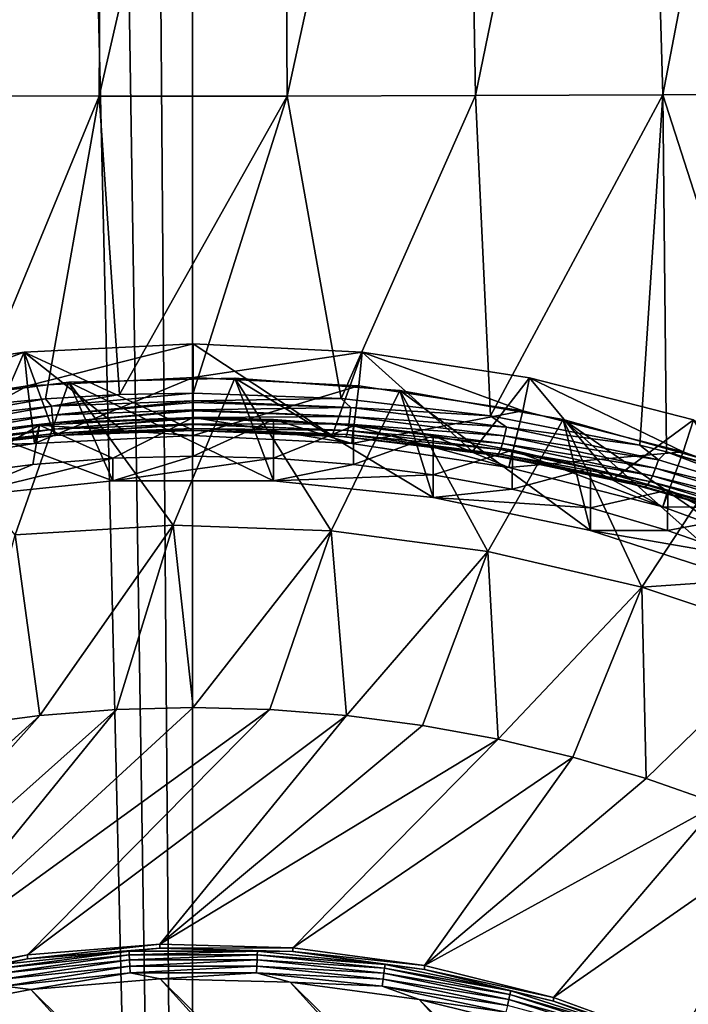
# Model space of a CAD drawing. Header units: metres. Extents: x -102 to 72, y -265 to 72.
# Tile 31 of 256: x -1.27 to 3.63, y -239.27 to -232.05. Entities that reach past the tile are written whole.
import ezdxf

# ---------------------------------------------------------------- set-up
doc = ezdxf.new("R2010")
doc.units = ezdxf.units.M
doc.layers.add('solid_20661094', color=7, linetype='CONTINUOUS')

msp = doc.modelspace()

# ---------------------------------------------------------------- linework, layer by layer
at = {"layer": 'solid_20661094'}
for points in [[(-5.789651, -261.588593, 48.430233), (-0.005482, -261.709137, 48.549999), (-5.554532, -22.319212, 48.439766)], [(-0.005482, -261.709137, 48.549999), (-3.721903, -22.696859, 48.500515), (-5.554532, -22.319212, 48.439766)], [(-0.005482, -261.709137, 48.549999), (-1.866651, -22.924128, 48.537552), (-3.721903, -22.696859, 48.500515)], [(5.778378, -261.589081, 48.430702), (3.721906, -22.696859, 48.500515), (1.866654, -22.924128, 48.537552)], [(-0.005482, -261.709137, 48.549999), (-0.000008, -23, 48.549999), (-1.866651, -22.924128, 48.537552)], [(5.778378, -261.589081, 48.430702), (1.866654, -22.924128, 48.537552), (-0.000008, -23, 48.549999)], [(-0.005482, -261.709137, 48.549999), (5.778378, -261.589081, 48.430702), (-0.000008, -23, 48.549999)], [(-0.655198, -226.744156, 17.259008), (-2.063193, -232.604797, 17.723906), (-1.962336, -226.741592, 17.352911)], [(-0.655198, -226.744156, 17.259008), (-0.688735, -232.608078, 17.627699), (-2.063193, -232.604797, 17.723906)], [(0.655879, -226.744125, 17.260895), (0.68943, -232.608032, 17.629604), (-0.688735, -232.608078, 17.627699)], [(0.655879, -226.744125, 17.260895), (-0.688735, -232.608078, 17.627699), (-0.655198, -226.744156, 17.259008)], [(1.96751, -226.741501, 17.357937), (0.68943, -232.608032, 17.629604), (0.655879, -226.744125, 17.260895)], [(1.96751, -226.741501, 17.357937), (2.068482, -232.604691, 17.728985), (0.68943, -232.608032, 17.629604)], [(3.273954, -226.736557, 17.548775), (2.068482, -232.604691, 17.728985), (1.96751, -226.741501, 17.357937)], [(3.273954, -226.736557, 17.548775), (3.443177, -232.598389, 17.923849), (2.068482, -232.604691, 17.728985)], [(4.568003, -226.729752, 17.831621), (3.443177, -232.598389, 17.923849), (3.273954, -226.736557, 17.548775)], [(4.568003, -226.729752, 17.831621), (4.806723, -232.589737, 18.21137), (3.443177, -232.598389, 17.923849)], [(-1.627587, -234.880478, 17.860294), (-2.063193, -232.604797, 17.723906), (-0.688735, -232.608078, 17.627699)], [(-1.084116, -234.8284, 17.819782), (-1.627587, -234.880478, 17.860294), (-0.688735, -232.608078, 17.627699)], [(-0.541455, -234.797302, 17.79582), (-1.084116, -234.8284, 17.819782), (-0.688735, -232.608078, 17.627699)], [(-0.541455, -234.797302, 17.79582), (-0.688735, -232.608078, 17.627699), (0.68943, -232.608032, 17.629604)], [(0.000406, -234.786865, 17.78834), (-0.541455, -234.797302, 17.79582), (0.68943, -232.608032, 17.629604)], [(1.085881, -234.828079, 17.822567), (0.000406, -234.786865, 17.78834), (0.68943, -232.608032, 17.629604)], [(1.085881, -234.828079, 17.822567), (0.68943, -232.608032, 17.629604), (2.068482, -232.604691, 17.728985)], [(2.17912, -234.954453, 17.922636), (1.085881, -234.828079, 17.822567), (2.068482, -232.604691, 17.728985)], [(2.17912, -234.954453, 17.922636), (2.068482, -232.604691, 17.728985), (3.443177, -232.598389, 17.923849)], [(3.275166, -235.170288, 18.087854), (2.17912, -234.954453, 17.922636), (3.443177, -232.598389, 17.923849)], [(3.469535, -235.218323, 18.123837), (3.275166, -235.170288, 18.087854), (3.443177, -232.598389, 17.923849)], [(4.36884, -235.480881, 18.316128), (3.443177, -232.598389, 17.923849), (4.806723, -232.589737, 18.21137)], [(4.36884, -235.480881, 18.316128), (3.469535, -235.218323, 18.123837), (3.443177, -232.598389, 17.923849)], [(0, -235.059052, 18.129055), (0, -234.425903, 22.634058), (-1.239403, -234.488159, 22.642805)], [(-1.214071, -234.734451, 22.67742), (-1.239403, -234.488159, 22.642805), (0, -234.425903, 22.634058)], [(-1.214071, -234.734451, 22.67742), (0, -234.425903, 22.634058), (0, -234.673477, 22.66885)], [(1.018597, -235.097366, 18.16116), (0, -234.425903, 22.634058), (0, -235.059052, 18.129055)], [(0, -234.673477, 22.66885), (0, -234.425903, 22.634058), (1.239403, -234.488159, 22.642805)], [(1.018597, -235.097366, 18.16116), (1.239403, -234.488159, 22.642805), (0, -234.425903, 22.634058)], [(-1.526704, -235.146042, 18.196251), (-1.239403, -234.488159, 22.642805), (-2.466004, -234.674255, 22.668959)], [(-2.415653, -234.916748, 22.703039), (-2.466004, -234.674255, 22.668959), (-1.239403, -234.488159, 22.642805)], [(-1.214071, -234.734451, 22.67742), (-2.415653, -234.916748, 22.703039), (-1.239403, -234.488159, 22.642805)], [(-1.526704, -235.146042, 18.196251), (-1.015649, -235.097519, 18.158361), (-1.239403, -234.488159, 22.642805)], [(-0.506669, -235.068649, 18.136023), (0, -235.059052, 18.129055), (-1.239403, -234.488159, 22.642805)], [(-1.015649, -235.097519, 18.158361), (-0.506669, -235.068649, 18.136023), (-1.239403, -234.488159, 22.642805)], [(1.214071, -234.734451, 22.67742), (0, -234.673477, 22.66885), (1.239403, -234.488159, 22.642805)], [(1.018597, -235.097366, 18.16116), (2.047328, -235.215317, 18.255146), (1.239403, -234.488159, 22.642805)], [(2.415653, -234.916748, 22.703039), (1.214071, -234.734451, 22.67742), (1.239403, -234.488159, 22.642805)], [(2.415653, -234.916748, 22.703039), (1.239403, -234.488159, 22.642805), (2.466004, -234.674255, 22.668959)], [(2.047328, -235.215317, 18.255146), (2.466004, -234.674255, 22.668959), (1.239403, -234.488159, 22.642805)], [(-2.314975, -235.332153, 23.266335), (-2.415653, -234.916748, 22.703039), (-1.214071, -234.734451, 22.67742)], [(-2.314975, -235.332153, 23.266335), (-1.214071, -234.734451, 22.67742), (-1.163464, -235.157455, 23.241783)], [(-0.911298, -234.707794, 22.673674), (-2.117082, -234.859879, 22.695047), (-0.588793, -235.431442, 22.775375)], [(-1.30466, -235.826447, 14.976136), (-2.117082, -234.859879, 22.695047), (-0.911298, -234.707794, 22.673674)], [(-0.147544, -235.756912, 14.966363), (-1.30466, -235.826447, 14.976136), (-0.911298, -234.707794, 22.673674)], [(-1.163464, -235.157455, 23.241783), (-1.214071, -234.734451, 22.67742), (0, -234.673477, 22.66885)], [(-1.163464, -235.157455, 23.241783), (0, -234.673477, 22.66885), (0, -235.09903, 23.233572)], [(0.30404, -234.677292, 22.669386), (-0.911298, -234.707794, 22.673674), (0.58883, -235.431442, 22.775375)], [(-0.147544, -235.756912, 14.966363), (-0.911298, -234.707794, 22.673674), (0.30404, -234.677292, 22.669386)], [(-0.911298, -234.707794, 22.673674), (-0.588793, -235.431442, 22.775375), (0.58883, -235.431442, 22.775375)], [(1.010996, -235.798264, 14.972174), (-0.147544, -235.756912, 14.966363), (0.30404, -234.677292, 22.669386)], [(0, -235.09903, 23.233572), (0, -234.673477, 22.66885), (1.214071, -234.734451, 22.67742)], [(1.163464, -235.157455, 23.241783), (0, -235.09903, 23.233572), (1.214071, -234.734451, 22.67742)], [(0.30404, -234.677292, 22.669386), (0.58883, -235.431442, 22.775375), (1.759924, -235.553345, 22.792509)], [(1.516112, -234.768692, 22.682234), (0.30404, -234.677292, 22.669386), (1.759924, -235.553345, 22.792509)], [(1.010996, -235.798264, 14.972174), (0.30404, -234.677292, 22.669386), (1.516112, -234.768692, 22.682234)], [(1.163464, -235.157455, 23.241783), (1.214071, -234.734451, 22.67742), (2.415653, -234.916748, 22.703039)], [(2.047328, -235.215317, 18.255146), (3.082047, -235.417343, 18.411026), (2.466004, -234.674255, 22.668959)], [(3.592422, -235.218475, 22.745445), (2.415653, -234.916748, 22.703039), (2.466004, -234.674255, 22.668959)], [(3.592422, -235.218475, 22.745445), (2.466004, -234.674255, 22.668959), (3.66725, -234.982254, 22.712246)], [(3.082047, -235.417343, 18.411026), (3.66725, -234.982254, 22.712246), (2.466004, -234.674255, 22.668959)], [(-1.03985, -234.88324, 17.827908), (-1.084116, -234.8284, 17.819782), (-0.541455, -234.797302, 17.79582)], [(-1.03985, -234.88324, 17.827908), (-0.541455, -234.797302, 17.79582), (0.000406, -234.786865, 17.78834)], [(0.000403, -234.843613, 17.798628), (-1.03985, -234.88324, 17.827908), (0.000406, -234.786865, 17.78834)], [(0.000403, -234.843613, 17.798628), (0.000406, -234.786865, 17.78834), (1.085881, -234.828079, 17.822567)], [(2.159952, -235.950089, 14.993513), (1.010996, -235.798264, 14.972174), (1.516112, -234.768692, 22.682234)], [(1.516112, -234.768692, 22.682234), (1.759924, -235.553345, 22.792509), (2.91161, -235.795761, 22.826576)], [(2.712511, -234.981049, 22.712076), (1.516112, -234.768692, 22.682234), (2.91161, -235.795761, 22.826576)], [(2.159952, -235.950089, 14.993513), (1.516112, -234.768692, 22.682234), (2.712511, -234.981049, 22.712076)], [(-2.117082, -234.859879, 22.695047), (-1.759899, -235.553345, 22.792507), (-0.588793, -235.431442, 22.775375)], [(-2.070431, -235.001129, 17.917223), (-1.627587, -234.880478, 17.860294), (-1.084116, -234.8284, 17.819782)], [(-1.03985, -234.88324, 17.827908), (-2.070431, -235.001129, 17.917223), (-1.084116, -234.8284, 17.819782)], [(-2.057472, -235.066071, 17.944574), (-2.070431, -235.001129, 17.917223), (-1.03985, -234.88324, 17.827908)], [(-1.033331, -234.949066, 17.85544), (-2.057472, -235.066071, 17.944574), (-1.03985, -234.88324, 17.827908)], [(-1.033331, -234.949066, 17.85544), (-1.03985, -234.88324, 17.827908), (0.000403, -234.843613, 17.798628)], [(0.0004, -234.855072, 17.80212), (-1.033331, -234.949066, 17.85544), (0.000403, -234.843613, 17.798628)], [(0.0004, -234.855072, 17.80212), (0.000378, -234.909729, 17.826221), (-1.033331, -234.949066, 17.85544)], [(1.155058, -234.89209, 17.837744), (0.000378, -234.909729, 17.826221), (0.0004, -234.855072, 17.80212)], [(1.155058, -234.89209, 17.837744), (0.0004, -234.855072, 17.80212), (0.000403, -234.843613, 17.798628)], [(1.155058, -234.89209, 17.837744), (0.000403, -234.843613, 17.798628), (1.085881, -234.828079, 17.822567)], [(1.155058, -234.89209, 17.837744), (1.085881, -234.828079, 17.822567), (2.17912, -234.954453, 17.922636)], [(-2.044102, -235.122452, 17.986732), (-2.057472, -235.066071, 17.944574), (-1.033331, -234.949066, 17.85544)], [(-1.026596, -235.006439, 17.897844), (-2.044102, -235.122452, 17.986732), (-1.033331, -234.949066, 17.85544)], [(-1.026596, -235.006439, 17.897844), (-1.033331, -234.949066, 17.85544), (0.000378, -234.909729, 17.826221)], [(0.000373, -234.918274, 17.831244), (-1.026596, -235.006439, 17.897844), (0.000378, -234.909729, 17.826221)], [(0.000373, -234.918274, 17.831244), (0.000332, -234.967438, 17.86871), (-1.026596, -235.006439, 17.897844)], [(1.147783, -234.957855, 17.865259), (0.000332, -234.967438, 17.86871), (0.000373, -234.918274, 17.831244)], [(1.147783, -234.957855, 17.865259), (0.000373, -234.918274, 17.831244), (0.000378, -234.909729, 17.826221)], [(1.147783, -234.957855, 17.865259), (0.000378, -234.909729, 17.826221), (1.155058, -234.89209, 17.837744)], [(1.147783, -234.957855, 17.865259), (1.155058, -234.89209, 17.837744), (2.296269, -235.037048, 17.949322)], [(2.296269, -235.037048, 17.949322), (1.155058, -234.89209, 17.837744), (2.17912, -234.954453, 17.922636)], [(1.163464, -235.157455, 23.241783), (2.415653, -234.916748, 22.703039), (2.314975, -235.332153, 23.266335)], [(2.296269, -235.037048, 17.949322), (2.17912, -234.954453, 17.922636), (3.275166, -235.170288, 18.087854)], [(2.314975, -235.332153, 23.266335), (2.415653, -234.916748, 22.703039), (3.592422, -235.218475, 22.745445)], [(-1.163464, -235.157455, 23.241783), (-1.127197, -235.021652, 24.182032), (-2.243539, -235.185623, 24.205078)], [(-1.759929, -235.386337, 23.980829), (-2.243539, -235.185623, 24.205078), (-1.127197, -235.021652, 24.182032)], [(-2.031086, -235.167038, 18.041292), (-2.044102, -235.122452, 17.986732), (-1.026596, -235.006439, 17.897844)], [(-1.02003, -235.052063, 17.952702), (-2.031086, -235.167038, 18.041292), (-1.026596, -235.006439, 17.897844)], [(-1.175865, -235.310196, 23.970127), (-1.759929, -235.386337, 23.980829), (-1.127197, -235.021652, 24.182032)], [(-0.588817, -235.264435, 23.963697), (-1.175865, -235.310196, 23.970127), (-1.127197, -235.021652, 24.182032)], [(-1.163464, -235.157455, 23.241783), (0, -235.09903, 23.233572), (-1.127197, -235.021652, 24.182032)], [(0, -235.09903, 23.233572), (0, -234.966812, 24.174326), (-1.127197, -235.021652, 24.182032)], [(-0.588817, -235.264435, 23.963697), (-1.127197, -235.021652, 24.182032), (0, -234.966812, 24.174326)], [(-1.02003, -235.052063, 17.952702), (-1.026596, -235.006439, 17.897844), (0.000332, -234.967438, 17.86871)], [(0.000326, -234.973068, 17.874142), (-1.02003, -235.052063, 17.952702), (0.000332, -234.967438, 17.86871)], [(0.000326, -234.973068, 17.874142), (0.000267, -235.013412, 17.923666), (-1.02003, -235.052063, 17.952702)], [(-1.014006, -235.083344, 18.01688), (-1.02003, -235.052063, 17.952702), (0.000267, -235.013412, 17.923666)], [(0.000261, -235.016495, 17.928509), (-1.014006, -235.083344, 18.01688), (0.000267, -235.013412, 17.923666)], [(0.000261, -235.016495, 17.928509), (0.000182, -235.046234, 17.991421), (-1.014006, -235.083344, 18.01688)], [(0, -235.249176, 23.961552), (-0.588817, -235.264435, 23.963697), (0, -234.966812, 24.174326)], [(1.163464, -235.157455, 23.241783), (0, -234.966812, 24.174326), (0, -235.09903, 23.233572)], [(0.588791, -234.98175, 24.176424), (0, -234.966812, 24.174326), (1.163464, -235.157455, 23.241783)], [(0, -235.249176, 23.961552), (0, -234.966812, 24.174326), (0.588791, -234.98175, 24.176424)], [(0.588817, -235.264435, 23.963697), (0, -235.249176, 23.961552), (0.588791, -234.98175, 24.176424)], [(1.13284, -235.060669, 17.962465), (0.000182, -235.046234, 17.991421), (0.000261, -235.016495, 17.928509)], [(1.13284, -235.060669, 17.962465), (0.000261, -235.016495, 17.928509), (0.000267, -235.013412, 17.923666)], [(1.140233, -235.015137, 17.907639), (0.000267, -235.013412, 17.923666), (0.000326, -234.973068, 17.874142)], [(1.13284, -235.060669, 17.962465), (0.000267, -235.013412, 17.923666), (1.140233, -235.015137, 17.907639)], [(1.140233, -235.015137, 17.907639), (0.000326, -234.973068, 17.874142), (0.000332, -234.967438, 17.86871)], [(1.140233, -235.015137, 17.907639), (0.000332, -234.967438, 17.86871), (1.147783, -234.957855, 17.865259)], [(1.176038, -235.02652, 24.182716), (0.588791, -234.98175, 24.176424), (1.163464, -235.157455, 23.241783)], [(0.588817, -235.264435, 23.963697), (0.588791, -234.98175, 24.176424), (1.176038, -235.02652, 24.182716)], [(1.175865, -235.310196, 23.970127), (0.588817, -235.264435, 23.963697), (1.176038, -235.02652, 24.182716)], [(1.13284, -235.060669, 17.962465), (1.140233, -235.015137, 17.907639), (2.267072, -235.157791, 18.018696)], [(1.140233, -235.015137, 17.907639), (1.147783, -234.957855, 17.865259), (2.281898, -235.101715, 17.976616)], [(2.267072, -235.157791, 18.018696), (1.140233, -235.015137, 17.907639), (2.281898, -235.101715, 17.976616)], [(2.281898, -235.101715, 17.976616), (1.147783, -234.957855, 17.865259), (2.296269, -235.037048, 17.949322)], [(1.176038, -235.02652, 24.182716), (1.163464, -235.157455, 23.241783), (2.314975, -235.332153, 23.266335)], [(1.175865, -235.310196, 23.970127), (1.176038, -235.02652, 24.182716), (1.7602, -235.100998, 24.193184)], [(1.7602, -235.100998, 24.193184), (1.176038, -235.02652, 24.182716), (2.314975, -235.332153, 23.266335)], [(3.288744, -236.210999, 15.03018), (2.159952, -235.950089, 14.993513), (2.712511, -234.981049, 22.712076)], [(2.712511, -234.981049, 22.712076), (2.91161, -235.795761, 22.826576), (4.031628, -236.156113, 22.877222)], [(2.712511, -234.981049, 22.712076), (4.031628, -236.156113, 22.877222), (5.107462, -236.630447, 22.943886)], [(3.881155, -235.312164, 22.758614), (2.712511, -234.981049, 22.712076), (5.107462, -236.630447, 22.943886)], [(3.288744, -236.210999, 15.03018), (2.712511, -234.981049, 22.712076), (3.881155, -235.312164, 22.758614)], [(3.082047, -235.417343, 18.411026), (4.117585, -235.708786, 18.627295), (3.66725, -234.982254, 22.712246)], [(4.732308, -235.636536, 22.804199), (3.592422, -235.218475, 22.745445), (3.66725, -234.982254, 22.712246)], [(-2.019164, -235.197296, 18.105141), (-2.031086, -235.167038, 18.041292), (-1.02003, -235.052063, 17.952702)], [(-1.014006, -235.083344, 18.01688), (-2.019164, -235.197296, 18.105141), (-1.02003, -235.052063, 17.952702)], [(-2.009018, -235.211487, 18.174635), (-2.019164, -235.197296, 18.105141), (-1.014006, -235.083344, 18.01688)], [(-1.008869, -235.098511, 18.08672), (-2.009018, -235.211487, 18.174635), (-1.014006, -235.083344, 18.01688)], [(-1.008869, -235.098511, 18.08672), (-1.526704, -235.146042, 18.196251), (-2.009018, -235.211487, 18.174635)], [(-1.008869, -235.098511, 18.08672), (-1.015649, -235.097519, 18.158361), (-1.526704, -235.146042, 18.196251)], [(-1.008869, -235.098511, 18.08672), (-0.506669, -235.068649, 18.136023), (-1.015649, -235.097519, 18.158361)], [(-1.008869, -235.098511, 18.08672), (-1.014006, -235.083344, 18.01688), (0.000182, -235.046234, 17.991421)], [(0.000182, -235.046234, 17.991421), (0.000094, -235.060669, 18.05949), (-1.008869, -235.098511, 18.08672)], [(0.000094, -235.060669, 18.05949), (-0.506669, -235.068649, 18.136023), (-1.008869, -235.098511, 18.08672)], [(0.000094, -235.060669, 18.05949), (0, -235.059052, 18.129055), (-0.506669, -235.068649, 18.136023)], [(1.120178, -235.106934, 18.096415), (1.018597, -235.097366, 18.16116), (0, -235.059052, 18.129055)], [(1.120178, -235.106934, 18.096415), (0, -235.059052, 18.129055), (0.000094, -235.060669, 18.05949)], [(1.126026, -235.091858, 18.026609), (0.000094, -235.060669, 18.05949), (0.000182, -235.046234, 17.991421)], [(1.120178, -235.106934, 18.096415), (0.000094, -235.060669, 18.05949), (1.126026, -235.091858, 18.026609)], [(1.126026, -235.091858, 18.026609), (0.000182, -235.046234, 17.991421), (1.13284, -235.060669, 17.962465)], [(1.120178, -235.106934, 18.096415), (2.047328, -235.215317, 18.255146), (1.018597, -235.097366, 18.16116)], [(1.120178, -235.106934, 18.096415), (1.126026, -235.091858, 18.026609), (2.239418, -235.231979, 18.136906)], [(1.126026, -235.091858, 18.026609), (1.13284, -235.060669, 17.962465), (2.252638, -235.202057, 18.073162)], [(2.239418, -235.231979, 18.136906), (1.126026, -235.091858, 18.026609), (2.252638, -235.202057, 18.073162)], [(2.252638, -235.202057, 18.073162), (1.13284, -235.060669, 17.962465), (2.267072, -235.157791, 18.018696)], [(1.759929, -235.386337, 23.980829), (1.175865, -235.310196, 23.970127), (1.7602, -235.100998, 24.193184)], [(1.759929, -235.386337, 23.980829), (1.7602, -235.100998, 24.193184), (2.339744, -235.205002, 24.207802)], [(2.339744, -235.205002, 24.207802), (1.7602, -235.100998, 24.193184), (2.314975, -235.332153, 23.266335)], [(2.267072, -235.157791, 18.018696), (2.281898, -235.101715, 17.976616), (3.390164, -235.339066, 18.154165)], [(2.281898, -235.101715, 17.976616), (2.296269, -235.037048, 17.949322), (3.411352, -235.276138, 18.127213)], [(3.390164, -235.339066, 18.154165), (2.281898, -235.101715, 17.976616), (3.411352, -235.276138, 18.127213)], [(3.411352, -235.276138, 18.127213), (2.296269, -235.037048, 17.949322), (3.275166, -235.170288, 18.087854)], [(-2.314975, -235.332153, 23.266335), (-1.163464, -235.157455, 23.241783), (-2.243539, -235.185623, 24.205078)], [(2.228167, -235.24588, 18.206291), (2.047328, -235.215317, 18.255146), (1.120178, -235.106934, 18.096415)], [(2.228167, -235.24588, 18.206291), (1.120178, -235.106934, 18.096415), (2.239418, -235.231979, 18.136906)], [(2.252638, -235.202057, 18.073162), (2.267072, -235.157791, 18.018696), (3.368458, -235.393188, 18.195793)], [(3.368458, -235.393188, 18.195793), (2.267072, -235.157791, 18.018696), (3.390164, -235.339066, 18.154165)], [(3.411352, -235.276138, 18.127213), (3.275166, -235.170288, 18.087854), (3.469535, -235.218323, 18.123837)], [(2.33905, -235.49263, 23.995768), (1.759929, -235.386337, 23.980829), (2.339744, -235.205002, 24.207802)], [(2.228167, -235.24588, 18.206291), (3.082047, -235.417343, 18.411026), (2.047328, -235.215317, 18.255146)], [(2.228167, -235.24588, 18.206291), (2.239418, -235.231979, 18.136906), (3.328405, -235.463409, 18.312876)], [(3.312343, -235.475494, 18.381651), (3.082047, -235.417343, 18.411026), (2.228167, -235.24588, 18.206291)], [(3.312343, -235.475494, 18.381651), (2.228167, -235.24588, 18.206291), (3.328405, -235.463409, 18.312876)], [(2.239418, -235.231979, 18.136906), (2.252638, -235.202057, 18.073162), (3.347473, -235.43544, 18.249722)], [(3.328405, -235.463409, 18.312876), (2.239418, -235.231979, 18.136906), (3.347473, -235.43544, 18.249722)], [(3.347473, -235.43544, 18.249722), (2.252638, -235.202057, 18.073162), (3.368458, -235.393188, 18.195793)], [(2.339744, -235.205002, 24.207802), (2.314975, -235.332153, 23.266335), (3.442715, -235.621307, 23.306973)], [(2.314975, -235.332153, 23.266335), (3.592422, -235.218475, 22.745445), (3.442715, -235.621307, 23.306973)], [(2.33905, -235.49263, 23.995768), (2.339744, -235.205002, 24.207802), (2.913152, -235.338257, 24.226528)], [(2.913152, -235.338257, 24.226528), (2.339744, -235.205002, 24.207802), (3.442715, -235.621307, 23.306973)], [(4.490153, -235.606018, 18.362875), (3.411352, -235.276138, 18.127213), (3.469535, -235.218323, 18.123837)], [(3.442715, -235.621307, 23.306973), (3.592422, -235.218475, 22.745445), (4.732308, -235.636536, 22.804199)], [(4.548782, -235.551651, 18.360569), (3.469535, -235.218323, 18.123837), (4.36884, -235.480881, 18.316128)], [(4.490153, -235.606018, 18.362875), (3.469535, -235.218323, 18.123837), (4.548782, -235.551651, 18.360569)], [(-1.759899, -235.553345, 22.792507), (-1.759929, -235.386337, 23.980829), (-1.175865, -235.310196, 23.970127)], [(-1.759899, -235.553345, 22.792507), (-1.175865, -235.310196, 23.970127), (-0.588817, -235.264435, 23.963697)], [(-0.588793, -235.431442, 22.775375), (-1.759899, -235.553345, 22.792507), (-0.588817, -235.264435, 23.963697)], [(-0.588793, -235.431442, 22.775375), (-0.588817, -235.264435, 23.963697), (0, -235.249176, 23.961552)], [(-0.588793, -235.431442, 22.775375), (0, -235.249176, 23.961552), (0.588817, -235.264435, 23.963697)], [(0.58883, -235.431442, 22.775375), (-0.588793, -235.431442, 22.775375), (0.588817, -235.264435, 23.963697)], [(0.58883, -235.431442, 22.775375), (0.588817, -235.264435, 23.963697), (1.175865, -235.310196, 23.970127)], [(0.58883, -235.431442, 22.775375), (1.175865, -235.310196, 23.970127), (1.759929, -235.386337, 23.980829)], [(4.38701, -236.136246, 18.229223), (3.288744, -236.210999, 15.03018), (3.881155, -235.312164, 22.758614)], [(3.390164, -235.339066, 18.154165), (3.411352, -235.276138, 18.127213), (4.490153, -235.606018, 18.362875)], [(1.759924, -235.553345, 22.792509), (0.58883, -235.431442, 22.775375), (1.759929, -235.386337, 23.980829)], [(1.759924, -235.553345, 22.792509), (1.759929, -235.386337, 23.980829), (2.33905, -235.49263, 23.995768)], [(2.911623, -235.628754, 24.014898), (2.33905, -235.49263, 23.995768), (2.913152, -235.338257, 24.226528)], [(2.911623, -235.628754, 24.014898), (2.913152, -235.338257, 24.226528), (3.478917, -235.500397, 24.249317)], [(3.478917, -235.500397, 24.249317), (2.913152, -235.338257, 24.226528), (3.442715, -235.621307, 23.306973)], [(3.368458, -235.393188, 18.195793), (3.390164, -235.339066, 18.154165), (4.462516, -235.66658, 18.389391)], [(4.462516, -235.66658, 18.389391), (3.390164, -235.339066, 18.154165), (4.490153, -235.606018, 18.362875)], [(3.312343, -235.475494, 18.381651), (4.117585, -235.708786, 18.627295), (3.082047, -235.417343, 18.411026)], [(3.328405, -235.463409, 18.312876), (3.347473, -235.43544, 18.249722), (4.407537, -235.757782, 18.483747)], [(3.347473, -235.43544, 18.249722), (3.368458, -235.393188, 18.195793), (4.434443, -235.71814, 18.430464)], [(4.407537, -235.757782, 18.483747), (3.347473, -235.43544, 18.249722), (4.434443, -235.71814, 18.430464)], [(4.434443, -235.71814, 18.430464), (3.368458, -235.393188, 18.195793), (4.462516, -235.66658, 18.389391)], [(1.759924, -235.553345, 22.792509), (2.33905, -235.49263, 23.995768), (2.911623, -235.628754, 24.014898)], [(3.476509, -235.794449, 24.038185), (2.911623, -235.628754, 24.014898), (3.478917, -235.500397, 24.249317)], [(3.312343, -235.475494, 18.381651), (3.328405, -235.463409, 18.312876), (4.38333, -235.783218, 18.546204)], [(4.363206, -235.793015, 18.614271), (4.117585, -235.708786, 18.627295), (3.312343, -235.475494, 18.381651)], [(4.363206, -235.793015, 18.614271), (3.312343, -235.475494, 18.381651), (4.38333, -235.783218, 18.546204)], [(4.38333, -235.783218, 18.546204), (3.328405, -235.463409, 18.312876), (4.407537, -235.757782, 18.483747)], [(3.478917, -235.500397, 24.249317), (3.442715, -235.621307, 23.306973), (4.535116, -236.021942, 23.363279)], [(3.476509, -235.794449, 24.038185), (3.478917, -235.500397, 24.249317), (4.035558, -235.691025, 24.276108)], [(4.035558, -235.691025, 24.276108), (3.478917, -235.500397, 24.249317), (4.535116, -236.021942, 23.363279)], [(2.91161, -235.795761, 22.826576), (1.759924, -235.553345, 22.792509), (2.911623, -235.628754, 24.014898)], [(2.91161, -235.795761, 22.826576), (2.911623, -235.628754, 24.014898), (3.476509, -235.794449, 24.038185)], [(3.442715, -235.621307, 23.306973), (4.732308, -235.636536, 22.804199), (4.535116, -236.021942, 23.363279)], [(4.031644, -235.98912, 24.065546), (3.476509, -235.794449, 24.038185), (4.035558, -235.691025, 24.276108)], [(-1.123593, -237.152588, 14.433733), (-1.30466, -235.826447, 14.976136), (-0.147544, -235.756912, 14.966363)], [(-0.562641, -237.108871, 14.427588), (-1.123593, -237.152588, 14.433733), (-0.147544, -235.756912, 14.966363)], [(0.000002, -237.094284, 14.425539), (-0.562641, -237.108871, 14.427588), (-0.147544, -235.756912, 14.966363)], [(0.000002, -237.094284, 14.425539), (-0.147544, -235.756912, 14.966363), (1.010996, -235.798264, 14.972174)], [(0.562646, -237.108871, 14.427588), (0.000002, -237.094284, 14.425539), (1.010996, -235.798264, 14.972174)], [(1.123598, -237.152588, 14.433733), (0.562646, -237.108871, 14.427588), (1.010996, -235.798264, 14.972174)], [(1.123598, -237.152588, 14.433733), (1.010996, -235.798264, 14.972174), (2.159952, -235.950089, 14.993513)], [(2.91161, -235.795761, 22.826576), (3.476509, -235.794449, 24.038185), (4.031644, -235.98912, 24.065546)], [(4.031628, -236.156113, 22.877222), (2.91161, -235.795761, 22.826576), (4.031644, -235.98912, 24.065546)], [(-1.123593, -237.152588, 14.433733), (-1.681693, -237.225357, 14.443959), (-1.30466, -235.826447, 14.976136)], [(1.681699, -237.225357, 14.443959), (1.123598, -237.152588, 14.433733), (2.159952, -235.950089, 14.993513)], [(2.23508, -237.32692, 14.458233), (1.681699, -237.225357, 14.443959), (2.159952, -235.950089, 14.993513)], [(2.23508, -237.32692, 14.458233), (2.159952, -235.950089, 14.993513), (3.288744, -236.210999, 15.03018)], [(4.38701, -236.136246, 18.229223), (4.38701, -236.578583, 15.081841), (3.288744, -236.210999, 15.03018)], [(2.782198, -237.456985, 14.476514), (2.23508, -237.32692, 14.458233), (3.288744, -236.210999, 15.03018)], [(3.321973, -237.615311, 14.498765), (2.782198, -237.456985, 14.476514), (3.288744, -236.210999, 15.03018)], [(3.321973, -237.615311, 14.498765), (3.288744, -236.210999, 15.03018), (4.38701, -236.578583, 15.081841)], [(3.852432, -237.801331, 14.524908), (3.321973, -237.615311, 14.498765), (4.38701, -236.578583, 15.081841)], [(-3.103605, -239.373947, 14.745924), (-1.123593, -237.152588, 14.433733), (-0.562641, -237.108871, 14.427588)], [(-2.172043, -239.090698, 14.706116), (-3.103605, -239.373947, 14.745924), (-0.562641, -237.108871, 14.427588)], [(-2.172043, -239.090698, 14.706116), (-0.562641, -237.108871, 14.427588), (0.000002, -237.094284, 14.425539)], [(-2.172043, -239.090698, 14.706116), (0.000002, -237.094284, 14.425539), (0.562646, -237.108871, 14.427588)], [(-1.215016, -238.908844, 14.680558), (-2.172043, -239.090698, 14.706116), (0.562646, -237.108871, 14.427588)], [(-1.215016, -238.908844, 14.680558), (0.562646, -237.108871, 14.427588), (1.123598, -237.152588, 14.433733)], [(-3.998784, -239.75528, 14.799516), (-1.681693, -237.225357, 14.443959), (-1.123593, -237.152588, 14.433733)], [(-3.103605, -239.373947, 14.745924), (-3.998784, -239.75528, 14.799516), (-1.123593, -237.152588, 14.433733)], [(-0.243739, -238.830521, 14.669551), (-1.215016, -238.908844, 14.680558), (1.123598, -237.152588, 14.433733)], [(-0.243739, -238.830521, 14.669551), (1.123598, -237.152588, 14.433733), (1.681699, -237.225357, 14.443959)], [(-0.243739, -238.830521, 14.669551), (1.681699, -237.225357, 14.443959), (2.23508, -237.32692, 14.458233)], [(0.730402, -238.856644, 14.673223), (-0.243739, -238.830521, 14.669551), (2.23508, -237.32692, 14.458233)], [(0.730402, -238.856644, 14.673223), (2.23508, -237.32692, 14.458233), (2.782198, -237.456985, 14.476514)], [(1.695993, -238.986923, 14.691532), (0.730402, -238.856644, 14.673223), (2.782198, -237.456985, 14.476514)], [(1.695993, -238.986923, 14.691532), (2.782198, -237.456985, 14.476514), (3.321973, -237.615311, 14.498765)], [(1.695993, -238.986923, 14.691532), (3.321973, -237.615311, 14.498765), (3.852432, -237.801331, 14.524908)], [(2.641711, -239.219833, 14.724264), (1.695993, -238.986923, 14.691532), (3.852432, -237.801331, 14.524908)], [(2.641711, -239.219833, 14.724264), (3.852432, -237.801331, 14.524908), (4.372338, -238.014587, 14.554879)], [(3.556449, -239.552612, 14.771034), (2.641711, -239.219833, 14.724264), (4.372338, -238.014587, 14.554879)], [(3.556449, -239.552612, 14.771034), (4.372338, -238.014587, 14.554879), (4.880458, -238.254593, 14.588609)], [(3.556449, -239.552612, 14.771034), (4.880458, -238.254593, 14.588609), (5.374887, -238.520432, 14.62597)], [(4.429477, -239.981384, 14.831295), (3.556449, -239.552612, 14.771034), (5.374887, -238.520432, 14.62597)], [(-1.215, -238.936676, 14.482504), (-1.215016, -238.908844, 14.680558), (-0.243739, -238.830521, 14.669551)], [(-1.215, -238.936676, 14.482504), (-0.243739, -238.830521, 14.669551), (-0.243714, -238.858353, 14.471497)], [(-0.243714, -238.858353, 14.471497), (-0.243739, -238.830521, 14.669551), (0.730402, -238.856644, 14.673223)], [(-0.243714, -238.858353, 14.471497), (0.730402, -238.856644, 14.673223), (0.730429, -238.884491, 14.475169)], [(0.730429, -238.884491, 14.475169), (0.730402, -238.856644, 14.673223), (1.695993, -238.986923, 14.691532)], [(-2.172041, -239.11853, 14.508061), (-2.172043, -239.090698, 14.706116), (-1.215016, -238.908844, 14.680558)], [(-2.172041, -239.11853, 14.508061), (-1.215016, -238.908844, 14.680558), (-1.215, -238.936676, 14.482504)], [(-0.470667, -238.881241, 14.422441), (-1.406844, -238.978683, 14.436135), (-1.215, -238.936676, 14.482504)], [(-1.403714, -239.004974, 14.391074), (-1.406844, -238.978683, 14.436135), (-0.470667, -238.881241, 14.422441)], [(-0.46962, -238.907745, 14.37741), (-1.403714, -239.004974, 14.391074), (-0.470667, -238.881241, 14.422441)], [(-1.398735, -239.04187, 14.354403), (-1.403714, -239.004974, 14.391074), (-0.46962, -238.907745, 14.37741)], [(-0.467954, -238.944992, 14.340788), (-1.398735, -239.04187, 14.354403), (-0.46962, -238.907745, 14.37741)], [(-0.470667, -238.881241, 14.422441), (-1.215, -238.936676, 14.482504), (-0.243714, -238.858353, 14.471497)], [(0.470667, -238.881241, 14.422441), (-0.470667, -238.881241, 14.422441), (-0.243714, -238.858353, 14.471497)], [(-0.46962, -238.907745, 14.37741), (-0.470667, -238.881241, 14.422441), (0.470667, -238.881241, 14.422441)], [(0.46962, -238.907745, 14.37741), (-0.46962, -238.907745, 14.37741), (0.470667, -238.881241, 14.422441)], [(-0.467954, -238.944992, 14.340788), (-0.46962, -238.907745, 14.37741), (0.46962, -238.907745, 14.37741)], [(0.467954, -238.944992, 14.340788), (-0.467954, -238.944992, 14.340788), (0.46962, -238.907745, 14.37741)], [(0.470667, -238.881241, 14.422441), (-0.243714, -238.858353, 14.471497), (0.730429, -238.884491, 14.475169)], [(0.467954, -238.944992, 14.340788), (0.46962, -238.907745, 14.37741), (1.403714, -239.004974, 14.391074)], [(0.46962, -238.907745, 14.37741), (0.470667, -238.881241, 14.422441), (1.406844, -238.978683, 14.436135)], [(1.403714, -239.004974, 14.391074), (0.46962, -238.907745, 14.37741), (1.406844, -238.978683, 14.436135)], [(1.406844, -238.978683, 14.436135), (0.470667, -238.881241, 14.422441), (0.730429, -238.884491, 14.475169)], [(0.730429, -238.884491, 14.475169), (1.695993, -238.986923, 14.691532), (1.696008, -239.014771, 14.493479)], [(1.406844, -238.978683, 14.436135), (0.730429, -238.884491, 14.475169), (1.696008, -239.014771, 14.493479)], [(-1.406844, -238.978683, 14.436135), (-2.172041, -239.11853, 14.508061), (-1.215, -238.936676, 14.482504)], [(-1.392245, -239.086868, 14.328627), (-1.398735, -239.04187, 14.354403), (-0.467954, -238.944992, 14.340788)], [(-0.465783, -238.990448, 14.315074), (-1.392245, -239.086868, 14.328627), (-0.467954, -238.944992, 14.340788)], [(-1.384689, -239.136887, 14.315504), (-1.392245, -239.086868, 14.328627), (-0.465783, -238.990448, 14.315074)], [(-0.463255, -239.040985, 14.302026), (-1.384689, -239.136887, 14.315504), (-0.465783, -238.990448, 14.315074)], [(-0.465783, -238.990448, 14.315074), (-0.467954, -238.944992, 14.340788), (0.467954, -238.944992, 14.340788)], [(0.465783, -238.990448, 14.315074), (-0.465783, -238.990448, 14.315074), (0.467954, -238.944992, 14.340788)], [(-0.463255, -239.040985, 14.302026), (-0.465783, -238.990448, 14.315074), (0.465783, -238.990448, 14.315074)], [(0.463255, -239.040985, 14.302026), (-0.463255, -239.040985, 14.302026), (0.465783, -238.990448, 14.315074)], [(0.463255, -239.040985, 14.302026), (0.465783, -238.990448, 14.315074), (1.392245, -239.086868, 14.328627)], [(0.465783, -238.990448, 14.315074), (0.467954, -238.944992, 14.340788), (1.398735, -239.04187, 14.354403)], [(1.392245, -239.086868, 14.328627), (0.465783, -238.990448, 14.315074), (1.398735, -239.04187, 14.354403)], [(1.398735, -239.04187, 14.354403), (0.467954, -238.944992, 14.340788), (1.403714, -239.004974, 14.391074)], [(1.403714, -239.004974, 14.391074), (1.406844, -238.978683, 14.436135), (2.327608, -239.172485, 14.463373)], [(2.327608, -239.172485, 14.463373), (1.406844, -238.978683, 14.436135), (1.696008, -239.014771, 14.493479)], [(1.696008, -239.014771, 14.493479), (1.695993, -238.986923, 14.691532), (2.641711, -239.219833, 14.724264)], [(-0.463255, -239.040985, 14.302026), (-1.191348, -239.161209, 14.312094), (-1.384689, -239.136887, 14.315504)], [(-0.463255, -239.040985, 14.302026), (-0.241337, -239.084259, 14.301279), (-1.191348, -239.161209, 14.312094)], [(0.463255, -239.040985, 14.302026), (-0.241337, -239.084259, 14.301279), (-0.463255, -239.040985, 14.302026)], [(0.463255, -239.040985, 14.302026), (0.711562, -239.109512, 14.304829), (-0.241337, -239.084259, 14.301279)], [(1.384689, -239.136887, 14.315504), (0.711562, -239.109512, 14.304829), (0.463255, -239.040985, 14.302026)], [(1.384689, -239.136887, 14.315504), (0.463255, -239.040985, 14.302026), (1.392245, -239.086868, 14.328627)], [(1.392245, -239.086868, 14.328627), (1.398735, -239.04187, 14.354403), (2.314191, -239.234558, 14.381484)], [(1.398735, -239.04187, 14.354403), (1.403714, -239.004974, 14.391074), (2.32243, -239.198349, 14.418251)], [(2.314191, -239.234558, 14.381484), (1.398735, -239.04187, 14.354403), (2.32243, -239.198349, 14.418251)], [(2.32243, -239.198349, 14.418251), (1.403714, -239.004974, 14.391074), (2.327608, -239.172485, 14.463373)], [(1.696008, -239.014771, 14.493479), (2.641711, -239.219833, 14.724264), (2.641703, -239.247665, 14.52621)], [(2.327608, -239.172485, 14.463373), (1.696008, -239.014771, 14.493479), (2.641703, -239.247665, 14.52621)], [(-1.384689, -239.136887, 14.315504), (-1.191348, -239.161209, 14.312094), (-2.127528, -239.339493, 14.337151)], [(-1.191348, -239.161209, 14.312094), (-0.241337, -239.084259, 14.301279), (8.718993, -248.975006, 15.691335)], [(-0.241337, -239.084259, 14.301279), (8.796691, -248.034256, 15.559119), (8.718993, -248.975006, 15.691335)], [(-0.241337, -239.084259, 14.301279), (0.711562, -239.109512, 14.304829), (8.796691, -248.034256, 15.559119)], [(0.711562, -239.109512, 14.304829), (8.771178, -247.090622, 15.426502), (8.796691, -248.034256, 15.559119)], [(0.711562, -239.109512, 14.304829), (1.656131, -239.236694, 14.322702), (8.771178, -247.090622, 15.426502)], [(1.384689, -239.136887, 14.315504), (1.656131, -239.236694, 14.322702), (0.711562, -239.109512, 14.304829)], [(1.384689, -239.136887, 14.315504), (1.392245, -239.086868, 14.328627), (2.303454, -239.278671, 14.355581)], [(2.290953, -239.327652, 14.342314), (1.656131, -239.236694, 14.322702), (1.384689, -239.136887, 14.315504)], [(2.290953, -239.327652, 14.342314), (1.384689, -239.136887, 14.315504), (2.303454, -239.278671, 14.355581)], [(2.303454, -239.278671, 14.355581), (1.392245, -239.086868, 14.328627), (2.314191, -239.234558, 14.381484)], [(-2.127528, -239.339493, 14.337151), (-1.191348, -239.161209, 14.312094), (8.538963, -249.902084, 15.821626)], [(-1.191348, -239.161209, 14.312094), (8.718993, -248.975006, 15.691335), (8.538963, -249.902084, 15.821626)], [(2.314191, -239.234558, 14.381484), (2.32243, -239.198349, 14.418251), (3.2157, -239.485764, 14.458645)], [(2.32243, -239.198349, 14.418251), (2.327608, -239.172485, 14.463373), (3.222869, -239.460556, 14.503858)], [(3.2157, -239.485764, 14.458645), (2.32243, -239.198349, 14.418251), (3.222869, -239.460556, 14.503858)], [(3.222869, -239.460556, 14.503858), (2.327608, -239.172485, 14.463373), (2.641703, -239.247665, 14.52621)], [(1.656131, -239.236694, 14.322702), (8.642744, -246.155258, 15.295044), (8.771178, -247.090622, 15.426502)], [(1.656131, -239.236694, 14.322702), (2.581267, -239.464294, 14.354692), (8.642744, -246.155258, 15.295044)], [(2.290953, -239.327652, 14.342314), (2.581267, -239.464294, 14.354692), (1.656131, -239.236694, 14.322702)], [(2.303454, -239.278671, 14.355581), (2.314191, -239.234558, 14.381484), (3.204292, -239.520966, 14.421734)], [(3.204292, -239.520966, 14.421734), (2.314191, -239.234558, 14.381484), (3.2157, -239.485764, 14.458645)], [(2.641703, -239.247665, 14.52621), (2.641711, -239.219833, 14.724264), (3.556449, -239.552612, 14.771034)], [(2.641703, -239.247665, 14.52621), (3.556449, -239.552612, 14.771034), (3.556427, -239.580444, 14.57298)], [(3.222869, -239.460556, 14.503858), (2.641703, -239.247665, 14.52621), (3.556427, -239.580444, 14.57298)]]:
    msp.add_3dface(points, dxfattribs=at)

doc.saveas('drawing.dxf')
